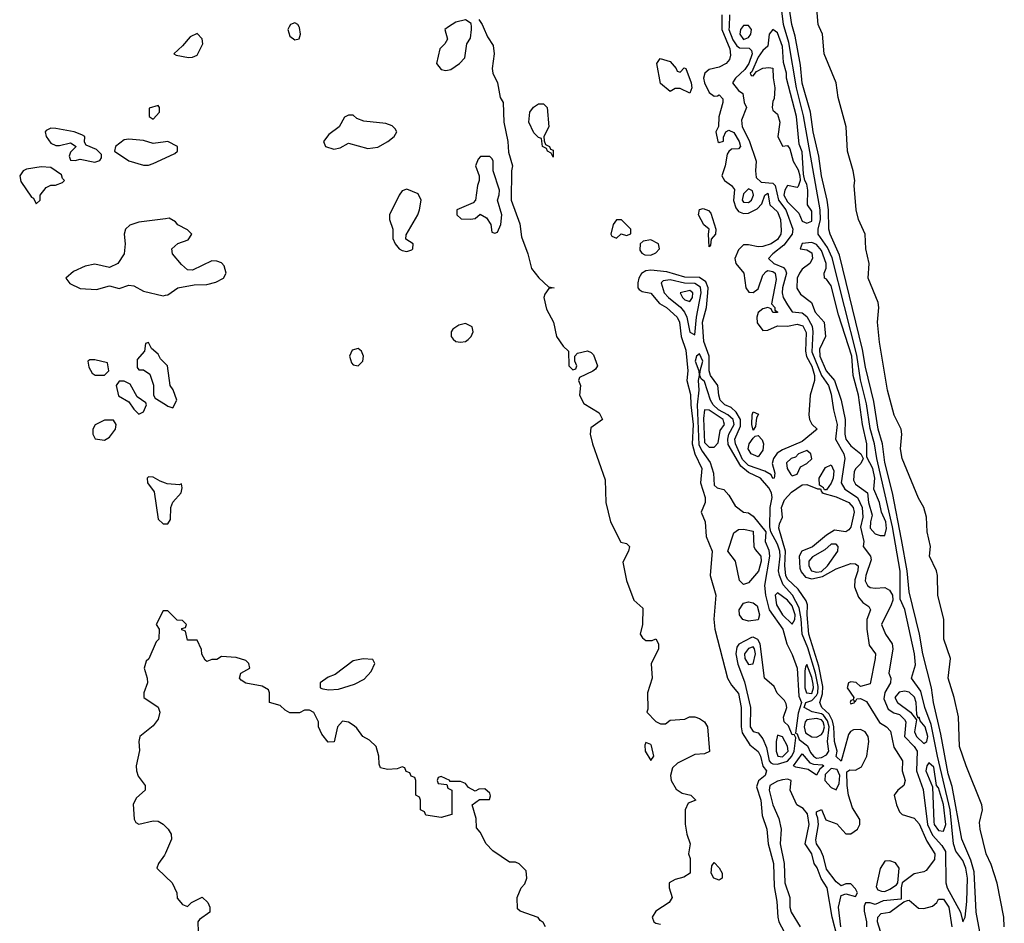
# Model space of a CAD drawing. Header units: inches. Extents: x 2792272 to 2951639, y 860504 to 1033803.
# Tile 205 of 209: x 2919402 to 2923440, y 1016325 to 1020030. Entities that reach past the tile are written whole.
import ezdxf

# ---------------------------------------------------------------- set-up
doc = ezdxf.new("R2010")
doc.units = ezdxf.units.IN
doc.header["$MEASUREMENT"] = 0
for name, color, linetype in [('C9011', 7, 'Continuous'), ('C9021', 7, 'Continuous'), ('C9022', 7, 'Continuous')]:
    doc.layers.add(name, color=color, linetype=linetype)

msp = doc.modelspace()

# ---------------------------------------------------------------- linework, layer by layer
at = {"layer": 'C9011', "color": 4, "elevation": 4}
for points in [[(2919970, 1019678), (2919932.7, 1019667.3), (2919932.7, 1019632.7), (2919950, 1019622), (2919975.3, 1019650), (2919975.3, 1019670)], [(2919530, 1019585.2), (2919510, 1019575.3), (2919506.8, 1019570), (2919510.8, 1019550), (2919530, 1019522.8), (2919550, 1019514), (2919565.6, 1019514.4), (2919610, 1019524.7), (2919634, 1019510), (2919610, 1019486), (2919604.7, 1019470), (2919610, 1019454), (2919630, 1019452), (2919650, 1019458), (2919710, 1019444.7), (2919730, 1019452), (2919737.2, 1019462.8), (2919737.2, 1019477.2), (2919717.5, 1019497.5), (2919674.6, 1019514.6), (2919668, 1019528), (2919668.7, 1019550), (2919657.5, 1019557.5), (2919626, 1019570), (2919550, 1019583.7)], [(2919490, 1019426.6), (2919430, 1019416.2), (2919416, 1019410), (2919402, 1019390), (2919406.2, 1019366.2), (2919450, 1019302), (2919458, 1019298), (2919470, 1019274), (2919486, 1019290), (2919486, 1019310), (2919510, 1019342), (2919530, 1019351.3), (2919548.4, 1019351.6), (2919578, 1019362), (2919586, 1019370), (2919578, 1019378), (2919573.2, 1019393.2), (2919530, 1019424)], [(2919710, 1018635.3), (2919690, 1018635.3), (2919682, 1018630), (2919685.4, 1018605.4), (2919699.6, 1018579.6), (2919711.6, 1018571.6), (2919750, 1018572), (2919768, 1018590), (2919762, 1018622)], [(2919830, 1018548), (2919810, 1018548), (2919798, 1018530), (2919807.5, 1018487.5), (2919850, 1018462), (2919870, 1018432), (2919890, 1018412), (2919910, 1018422), (2919922, 1018450), (2919919, 1018459), (2919883.1, 1018483.1), (2919855.3, 1018535.3)], [(2919750, 1018388), (2919711.6, 1018368.4), (2919702, 1018350), (2919702, 1018330), (2919711.6, 1018311.6), (2919750, 1018306), (2919770, 1018318), (2919795.3, 1018350), (2919798, 1018370), (2919787.3, 1018387.3)]]:
    msp.add_lwpolyline(points, close=True, dxfattribs=at)
for points in [[(2920000, 1019528.4), (2919950, 1019522.4), (2919910, 1019533.6), (2919850, 1019539.3), (2919830, 1019537.2), (2919794.8, 1019510), (2919791.3, 1019490), (2919850, 1019451), (2919910, 1019433), (2919930, 1019432.7), (2919950, 1019440.5), (2920000, 1019463.5)], [(2920000, 1019213.4), (2919890, 1019199.3), (2919853.4, 1019186.6), (2919836, 1019170), (2919830.8, 1019150), (2919834.8, 1019110), (2919831, 1019070), (2919804.7, 1019030), (2919770, 1019013.2), (2919710, 1019027), (2919670, 1019019.5), (2919622.4, 1018997.6), (2919591.3, 1018970), (2919607.5, 1018947.5), (2919650, 1018926.8), (2919717.2, 1018922.8), (2919770, 1018938), (2919810, 1018927.7), (2919850, 1018941.6), (2919870, 1018938.4), (2919910, 1018917), (2919990, 1018897.6), (2920000, 1018899.6)], [(2920000, 1018618.5), (2919979, 1018639), (2919970, 1018658), (2919942, 1018682), (2919930, 1018706), (2919918, 1018702), (2919914, 1018670), (2919883.6, 1018636.4), (2919883.6, 1018603.6), (2919890, 1018594), (2919910, 1018594), (2919936, 1018576), (2919950.9, 1018530.9), (2919951.3, 1018490), (2919958, 1018478), (2920000, 1018451.1)], [(2920000, 1018129.5), (2919977.5, 1018137.5), (2919950, 1018154), (2919930, 1018155.3), (2919924.7, 1018150), (2919926, 1018130), (2919953.2, 1018093.2), (2919970, 1017982), (2919990, 1017962), (2920000, 1017962)], [(2920000, 1017606), (2919990, 1017606), (2919962, 1017550), (2919974, 1017530), (2919972, 1017490), (2919962, 1017478), (2919931, 1017409), (2919921, 1017399), (2919912, 1017370), (2919924.7, 1017330), (2919926, 1017310), (2919911, 1017270), (2919911.3, 1017250), (2919970, 1017211), (2919977.3, 1017190), (2919970, 1017162), (2919950, 1017134), (2919894.8, 1017090), (2919890.8, 1017070), (2919893.4, 1017033.4), (2919879.3, 1016970), (2919880.5, 1016950), (2919888.2, 1016928.2), (2919916, 1016890), (2919916, 1016870), (2919881.4, 1016838.6), (2919867.5, 1016812.5), (2919871, 1016751), (2919878, 1016738), (2919890, 1016731.3), (2919950, 1016744), (2919970, 1016742.8), (2919990, 1016731.3), (2920000, 1016721.1)], [(2920000, 1016612.3), (2919996.4, 1016603.6), (2919971, 1016570), (2919964.7, 1016550), (2920000, 1016516.2)]]:
    msp.add_lwpolyline(points, dxfattribs=at)
at = {"layer": 'C9021', "color": 4}
for points, elevation in [([(2920506.5, 1020000), (2920501, 1019990), (2920510, 1019962), (2920530, 1019946.8), (2920548.4, 1019951.6), (2920554, 1019970), (2920550, 1019998), (2920548.7, 1020000)], 4), ([(2921160.3, 1020000), (2921144.7, 1019990), (2921156, 1019950), (2921144.7, 1019930), (2921124.7, 1019910), (2921111.3, 1019850), (2921130, 1019824.7), (2921150, 1019821), (2921170, 1019824.7), (2921206, 1019850), (2921227.3, 1019872.7), (2921235.3, 1019930), (2921250, 1019954), (2921255.3, 1019990), (2921254.8, 1020000)], 4), ([(2921303, 1020000), (2921319.8, 1019959.8), (2921344, 1019924), (2921347.3, 1019890), (2921338.8, 1019830), (2921342.8, 1019810), (2921361, 1019770), (2921372, 1019710), (2921384.7, 1019690), (2921387.3, 1019610), (2921404, 1019530), (2921406.4, 1019486.4), (2921422.8, 1019430), (2921418.8, 1019410), (2921418, 1019290), (2921452.8, 1019192.8), (2921459.8, 1019139.8), (2921486, 1019070), (2921500.7, 1019010), (2921530.6, 1018970.6), (2921570, 1018934), (2921594, 1018930), (2921572, 1018928), (2921555.3, 1018904.7), (2921550.8, 1018890), (2921562, 1018842), (2921591.3, 1018790), (2921602.8, 1018730), (2921630, 1018691.3), (2921652, 1018670), (2921654, 1018610), (2921670, 1018594), (2921682, 1018598), (2921686, 1018610), (2921678, 1018630), (2921678, 1018650), (2921690, 1018662), (2921730, 1018671.3), (2921745.4, 1018665.4), (2921755.3, 1018655.3), (2921772, 1018610), (2921763.6, 1018596.4), (2921751.6, 1018588.4), (2921698, 1018562), (2921694, 1018550), (2921702, 1018530), (2921698, 1018490), (2921715.3, 1018455.3), (2921778, 1018418), (2921792, 1018390), (2921744.5, 1018355.5), (2921740.7, 1018330), (2921750.6, 1018290), (2921802.5, 1018142.5), (2921804.9, 1018050), (2921824.9, 1017970), (2921867.5, 1017887.5), (2921890, 1017882), (2921902, 1017870), (2921898, 1017850), (2921875.3, 1017804.7), (2921890.7, 1017730), (2921921, 1017650), (2921956.9, 1017616.9), (2921956, 1017550), (2921946, 1017510), (2921955.3, 1017495.3), (2921970, 1017484.7), (2921995.3, 1017484.7), (2922011, 1017491), (2922022, 1017470), (2922022, 1017450), (2921991.6, 1017388.4), (2921996, 1017330), (2921976, 1017270), (2921978, 1017202), (2921974, 1017190), (2922010, 1017152), (2922030, 1017142), (2922050, 1017142), (2922070, 1017158), (2922130, 1017162), (2922148.9, 1017171.1), (2922170, 1017171.3), (2922190, 1017164.7), (2922210, 1017150.8), (2922222.8, 1017130), (2922230.7, 1017029.3), (2922210, 1017019), (2922170, 1017016), (2922099.3, 1016980.7), (2922078.5, 1016961.5), (2922070.4, 1016930), (2922073.4, 1016910), (2922094.6, 1016874.6), (2922118, 1016858), (2922154, 1016850), (2922174, 1016830), (2922142.8, 1016817.2), (2922130.9, 1016789.1), (2922131.1, 1016731.1), (2922138, 1016690), (2922152, 1016650), (2922144.7, 1016610), (2922151.3, 1016590), (2922152, 1016530), (2922126, 1016514), (2922090, 1016504), (2922064.7, 1016490), (2922064.7, 1016470), (2922078, 1016430), (2922064.7, 1016410), (2922010, 1016374), (2921996, 1016350), (2922002, 1016330), (2922010, 1016324.7), (2922030, 1016320.7)], 4), ([(2922280.8, 1020000), (2922280.6, 1019990), (2922313.8, 1019910), (2922316.5, 1019883.5), (2922313.3, 1019866.7), (2922299.3, 1019850), (2922270, 1019834.7), (2922230, 1019824.7), (2922211.8, 1019810), (2922205.8, 1019790), (2922210.2, 1019770), (2922230, 1019730.4), (2922250, 1019716.3), (2922263.1, 1019716.9), (2922270, 1019722), (2922284.7, 1019704.7), (2922286, 1019690), (2922268.9, 1019631.1), (2922267.7, 1019592.3), (2922256, 1019570), (2922264.7, 1019530), (2922270, 1019526), (2922288, 1019532), (2922288, 1019548), (2922298, 1019570), (2922310, 1019576), (2922330, 1019566.8), (2922352.9, 1019530), (2922358.4, 1019510), (2922350, 1019500.7), (2922320.9, 1019499.1), (2922310, 1019489.3), (2922302.5, 1019477.5), (2922294.7, 1019430), (2922280.9, 1019390), (2922291.8, 1019370), (2922321.3, 1019350), (2922333.4, 1019333.4), (2922328.6, 1019288.6), (2922338, 1019258), (2922350, 1019243.1), (2922370, 1019234.7), (2922390, 1019236.1), (2922426, 1019254), (2922444.9, 1019275.1), (2922457.2, 1019310), (2922470, 1019318), (2922478.4, 1019270), (2922510, 1019242), (2922522, 1019210), (2922525.1, 1019165.1), (2922522.8, 1019150), (2922510, 1019128.4), (2922483.8, 1019110), (2922450, 1019099.4), (2922430, 1019097.7), (2922390, 1019107.1), (2922370, 1019107.1), (2922350, 1019086), (2922335, 1019050), (2922338.3, 1019030), (2922371.8, 1018990), (2922379.5, 1018930), (2922392.1, 1018912.1), (2922410, 1018910.3), (2922430, 1018926), (2922450, 1018982), (2922462.9, 1018997.1), (2922470, 1019000.7), (2922490, 1018996.9), (2922499.6, 1018990), (2922504.5, 1018964.5), (2922484.7, 1018864.7), (2922498, 1018850), (2922498, 1018838), (2922510, 1018832), (2922510, 1018828.7), (2922490, 1018829.2), (2922484, 1018844), (2922470, 1018849.2), (2922450, 1018843.7), (2922430, 1018829), (2922424.6, 1018810), (2922426.6, 1018786.6), (2922450, 1018755.8), (2922470, 1018756), (2922510, 1018774), (2922550, 1018773.1), (2922590, 1018781.2), (2922613.8, 1018773.8), (2922627.2, 1018747.2), (2922624.8, 1018670), (2922628.7, 1018648.7), (2922650, 1018608.5), (2922661.8, 1018570), (2922661.2, 1018550), (2922644, 1018490), (2922638.4, 1018410), (2922640.4, 1018390), (2922650, 1018370.8), (2922672, 1018350), (2922610, 1018299.8), (2922530, 1018266.4), (2922507.7, 1018252.3), (2922492.6, 1018230), (2922487.6, 1018210), (2922499.1, 1018170), (2922496, 1018150), (2922490, 1018148), (2922482.9, 1018162.9), (2922457.8, 1018177.8), (2922390, 1018202), (2922365.7, 1018225.7), (2922336.8, 1018290), (2922334.5, 1018310), (2922357.6, 1018362.4), (2922357.3, 1018390), (2922339.7, 1018419.7), (2922319.2, 1018439.2), (2922293.2, 1018450), (2922275.1, 1018470), (2922268.6, 1018490), (2922265.4, 1018530), (2922234.2, 1018570), (2922229.1, 1018590), (2922229.9, 1018649.9), (2922207, 1018710), (2922201.7, 1018790), (2922218, 1018850), (2922223.7, 1018910), (2922224.7, 1018930), (2922215.1, 1018955.1), (2922190, 1018972.5), (2922130, 1018974), (2922055.9, 1018995.9), (2921990, 1019002.2), (2921970, 1018999.6), (2921951.8, 1018988.2), (2921940.5, 1018970), (2921936.3, 1018950), (2921937.3, 1018930), (2921942.8, 1018922.8), (2921954.6, 1018914.6), (2921990, 1018908.2), (2922026.3, 1018866.3), (2922054.9, 1018850), (2922098.7, 1018810), (2922107, 1018790), (2922114.4, 1018730), (2922133.9, 1018673.9), (2922141.8, 1018590), (2922138, 1018550), (2922152.8, 1018492.8), (2922153.6, 1018450), (2922164.3, 1018370), (2922159.8, 1018290), (2922170.1, 1018250.1), (2922199.5, 1018190), (2922194.4, 1018130), (2922212.4, 1018070), (2922212.4, 1018050), (2922196.3, 1018010), (2922213, 1017970), (2922217.4, 1017910), (2922241.6, 1017850), (2922233.1, 1017750), (2922256, 1017670), (2922248.2, 1017571.8), (2922252.4, 1017530), (2922304.9, 1017330), (2922321.1, 1017301.1), (2922350, 1017266.8), (2922360.3, 1017210), (2922360.7, 1017130), (2922365.3, 1017105.3), (2922395.8, 1017055.8), (2922430, 1017028.4), (2922439.7, 1017010), (2922449.2, 1016969.2), (2922463.8, 1016950), (2922458.8, 1016930), (2922432, 1016908), (2922423.4, 1016883.4), (2922441.1, 1016830), (2922447, 1016767), (2922465.5, 1016710), (2922471.6, 1016650), (2922493.6, 1016570), (2922495.9, 1016475.9), (2922506.4, 1016413.6), (2922510.3, 1016350.3), (2922515.5, 1016330), (2922537.1, 1016290)], 8), ([(2922310.7, 1020000), (2922310.2, 1019990), (2922326.5, 1019946.5), (2922342.1, 1019922.1), (2922353.8, 1019913.8), (2922393, 1019913), (2922402.6, 1019902.6), (2922405.2, 1019890), (2922391.3, 1019850), (2922375.3, 1019824.7), (2922337.1, 1019790), (2922325.3, 1019770), (2922350, 1019738.8), (2922366.8, 1019726.8), (2922373, 1019690), (2922382.8, 1019670), (2922362, 1019618), (2922365.2, 1019590), (2922393.7, 1019533.7), (2922421.8, 1019450), (2922418.9, 1019410), (2922422.5, 1019382.5), (2922442.8, 1019362.8), (2922490, 1019358.6), (2922500.3, 1019350), (2922513, 1019290), (2922543.7, 1019250), (2922572.9, 1019170), (2922570.3, 1019150), (2922535.5, 1019104.5), (2922490.3, 1019070), (2922472.7, 1019050), (2922494.9, 1019030), (2922533.5, 1019013.5), (2922543, 1019003), (2922546, 1018990), (2922529.4, 1018930), (2922528.5, 1018910), (2922533.4, 1018890), (2922550, 1018860.3), (2922570, 1018832.2), (2922610, 1018827.4), (2922630, 1018812), (2922652.3, 1018772.3), (2922655, 1018750), (2922650, 1018668), (2922690, 1018570.3), (2922718.6, 1018530), (2922730, 1018494), (2922739, 1018430), (2922753.7, 1018370), (2922747.8, 1018310), (2922781.8, 1018250), (2922786, 1018230), (2922770.3, 1018130), (2922785.1, 1018105.1), (2922838, 1018070), (2922856.3, 1018030), (2922858.9, 1017990), (2922849.3, 1017949.3), (2922863.1, 1017890), (2922861.3, 1017870), (2922890.4, 1017830), (2922894.3, 1017814.3), (2922872, 1017750), (2922869.3, 1017729.3), (2922878.7, 1017710), (2922890, 1017702), (2922910, 1017698.6), (2922950, 1017701.5), (2922968.4, 1017690), (2922981.3, 1017670), (2922982.6, 1017650), (2922976, 1017630), (2922935.5, 1017550), (2922951.8, 1017510), (2922980.3, 1017470), (2922981.8, 1017450), (2922966.4, 1017350), (2922974, 1017330), (2922973, 1017310), (2922949.4, 1017270.6), (2922945.3, 1017245.3), (2922963.2, 1017203.2), (2922987.1, 1017187.1), (2923010, 1017180.2), (2923030, 1017160.3), (2923035.6, 1017150), (2923030.3, 1017090), (2923070.2, 1017050), (2923082.4, 1017030), (2923079.2, 1016950), (2923107.5, 1016872.5), (2923124.6, 1016730), (2923145.4, 1016685.4), (2923183.8, 1016643.8), (2923198.4, 1016618.4), (2923200.2, 1016490), (2923205.8, 1016470), (2923259.3, 1016370), (2923270, 1016331), (2923279.5, 1016350), (2923286.6, 1016413.4), (2923288.2, 1016510), (2923282.4, 1016550), (2923270, 1016582), (2923240.8, 1016620.8), (2923230.8, 1016650), (2923217.9, 1016790), (2923165, 1017010), (2923140.1, 1017140.1), (2923113.3, 1017210), (2923096.9, 1017276.9), (2923059.3, 1017330), (2923075.9, 1017384.1), (2923070.8, 1017429.2), (2923031.2, 1017611.2), (2923013.2, 1017653.2), (2923012.1, 1017767.9), (2922981.5, 1017950), (2922916.5, 1018230), (2922907.6, 1018290), (2922890, 1018352.7), (2922875, 1018455), (2922850, 1018552.7), (2922834.5, 1018654.5), (2922733.5, 1019053.5), (2922715.1, 1019095.1), (2922676, 1019150), (2922676.1, 1019170), (2922686.4, 1019210), (2922684.3, 1019250), (2922615.5, 1019635.5), (2922587.4, 1019750), (2922555.4, 1019935.4), (2922537.1, 1020000)], 12), ([(2922365.7, 1020000), (2922357.3, 1019990), (2922355.5, 1019970), (2922370, 1019947.9), (2922390, 1019956.3), (2922400.7, 1019970), (2922402.7, 1019990), (2922394.3, 1020000)], 16), ([(2923365.1, 1016150), (2923323.8, 1016370), (2923315.8, 1016535.8), (2923302.8, 1016582.8), (2923265.8, 1016670), (2923225.2, 1016885.2), (2923210, 1016937.2), (2923179.5, 1017099.5), (2923148.6, 1017230), (2923140.4, 1017290), (2923105, 1017430), (2923092.2, 1017510), (2923050, 1017684), (2923041.1, 1017770), (2923018.3, 1017898.3), (2922980.8, 1018090), (2922950, 1018214), (2922940.3, 1018290), (2922922.8, 1018350), (2922904.4, 1018464.4), (2922870, 1018605.2), (2922857.7, 1018677.7), (2922764.2, 1019064.2), (2922725.4, 1019150), (2922720.4, 1019170), (2922719.2, 1019250), (2922713.5, 1019290), (2922690, 1019389), (2922679.2, 1019470), (2922655.6, 1019570), (2922644.8, 1019650), (2922610, 1019769.2), (2922603.2, 1019843.2), (2922582.4, 1019962.4), (2922570.9, 1020000)], 8), ([(2923439.6, 1016310), (2923438, 1016350), (2923410, 1016488.7), (2923386.2, 1016566.2), (2923365.1, 1016610), (2923340.7, 1016710), (2923337.5, 1016737.5), (2923349.6, 1016790), (2923347.3, 1016810), (2923282.9, 1016970), (2923256.2, 1017050), (2923251.5, 1017171.5), (2923234, 1017250), (2923209.5, 1017330), (2923219.6, 1017410), (2923191.8, 1017490), (2923191.3, 1017570), (2923167.6, 1017670), (2923166, 1017750), (2923161.3, 1017770), (2923133.3, 1017830), (2923136.3, 1017870), (2923123, 1017930), (2923120.5, 1017990), (2923110, 1018029), (2923088.2, 1018068.2), (2923020.7, 1018230), (2923014, 1018270), (2923019.6, 1018330), (2923016.2, 1018350), (2922988, 1018408), (2922960.7, 1018510), (2922927.5, 1018707.5), (2922919.5, 1018790), (2922924.5, 1018850), (2922922, 1018870), (2922880.7, 1018970), (2922885.1, 1019030), (2922871.5, 1019090), (2922869.6, 1019150), (2922842, 1019210), (2922831.6, 1019250), (2922824.2, 1019350), (2922826.3, 1019370), (2922820.5, 1019410), (2922796.9, 1019490), (2922791.1, 1019590), (2922758, 1019710), (2922749.6, 1019770), (2922700.9, 1019890), (2922694, 1019970), (2922680.7, 1020000)], 4), ([(2920000, 1019463.5), (2920038.7, 1019481.3), (2920049.2, 1019490), (2920049.2, 1019510), (2920010, 1019529.6), (2920000, 1019528.4)], 4), ([(2920000, 1018899.6), (2920010, 1018901.6), (2920050, 1018930.7), (2920118, 1018942), (2920170, 1018944.4), (2920206.2, 1018953.8), (2920237.2, 1018970), (2920249.3, 1018990), (2920240.7, 1019020.7), (2920230, 1019033.2), (2920210, 1019039.3), (2920190, 1019040.9), (2920110, 1019002.7), (2920090, 1019004), (2920065.4, 1019025.4), (2920028.7, 1019070), (2920026, 1019090), (2920050, 1019112), (2920092.5, 1019127.5), (2920108, 1019150), (2920090, 1019168), (2920050, 1019188), (2920040.4, 1019200.4), (2920015.3, 1019215.3), (2920000, 1019213.4)], 4), ([(2920000, 1018451.1), (2920010, 1018444.7), (2920030, 1018438), (2920046, 1018470), (2920031.6, 1018511.6), (2920019.3, 1018530), (2920008.7, 1018610), (2920000, 1018618.5)], 4), ([(2920000, 1017962), (2920010, 1017962), (2920020.4, 1017979.6), (2920021.2, 1018030), (2920030, 1018051.3), (2920064, 1018090), (2920068.7, 1018110), (2920066, 1018126), (2920058, 1018122), (2920007, 1018127), (2920000, 1018129.5)], 4), ([(2922769.8, 1016310.2), (2922759.2, 1016390), (2922770, 1016438), (2922790, 1016444.7), (2922830, 1016434), (2922838, 1016450), (2922830, 1016466), (2922810, 1016486), (2922790, 1016486), (2922770, 1016478), (2922750, 1016494), (2922710, 1016546), (2922697.5, 1016597.5), (2922685.9, 1016625.9), (2922669.7, 1016650), (2922666.5, 1016666.5), (2922677, 1016730), (2922675.1, 1016755.1), (2922668.8, 1016771.2), (2922670, 1016782), (2922690, 1016790.6), (2922708.1, 1016748.1), (2922752.4, 1016732.4), (2922790, 1016691), (2922810, 1016690.7), (2922837.2, 1016710), (2922847, 1016730), (2922847, 1016750), (2922817.6, 1016797.6), (2922800.7, 1016850), (2922794.8, 1016890), (2922794.5, 1016945.5), (2922806, 1016954), (2922830, 1016952.9), (2922853.8, 1016966.2), (2922876.1, 1017010), (2922884.4, 1017070), (2922882, 1017090), (2922869.1, 1017109.1), (2922850, 1017119.3), (2922821.8, 1017118.2), (2922809.3, 1017110.7), (2922801.2, 1017098.8), (2922770.3, 1016989.7), (2922750, 1017008.7), (2922753.6, 1017030), (2922743.4, 1017070), (2922740.4, 1017130), (2922734.5, 1017154.5), (2922721.9, 1017181.9), (2922691.1, 1017210), (2922683.1, 1017230), (2922694, 1017266), (2922695, 1017295), (2922678.8, 1017378.8), (2922637.5, 1017510), (2922631.3, 1017588.7), (2922633.2, 1017630), (2922627.1, 1017647.1), (2922594.7, 1017694.7), (2922550, 1017735.4), (2922543.8, 1017750), (2922539, 1017790), (2922542.8, 1017850), (2922515.2, 1017944.8), (2922517.4, 1017962.6), (2922529.5, 1017990), (2922526, 1018030), (2922538.9, 1018061.1), (2922567.3, 1018092.7), (2922610, 1018122), (2922630, 1018123.8), (2922673.6, 1018106.4), (2922686.4, 1018106.4), (2922690, 1018094), (2922694, 1018094), (2922692, 1018090), (2922750, 1018073.1), (2922802, 1018050), (2922820.3, 1018030), (2922823.6, 1018010), (2922810, 1017949), (2922802, 1017938), (2922790, 1017929.7), (2922743.7, 1017936.3), (2922710, 1017915.6), (2922652.4, 1017867.6), (2922609.2, 1017850.8), (2922598.5, 1017830), (2922601.3, 1017781.3), (2922605.9, 1017765.9), (2922623.8, 1017743.8), (2922650, 1017736.5), (2922693.6, 1017746.4), (2922750, 1017778.5), (2922810, 1017799.3), (2922830, 1017798), (2922840.7, 1017790), (2922839.5, 1017770), (2922827, 1017733), (2922824.8, 1017704.8), (2922841.6, 1017661.6), (2922859.3, 1017639.3), (2922884, 1017624), (2922890.5, 1017610.5), (2922875.6, 1017570), (2922875.3, 1017530), (2922885.5, 1017465.5), (2922911, 1017430), (2922910.7, 1017410.7), (2922890, 1017306), (2922850, 1017295.3), (2922831.8, 1017311.8), (2922810, 1017314), (2922801, 1017310), (2922794.8, 1017290), (2922822, 1017250), (2922819.6, 1017240.4), (2922810, 1017238), (2922807.3, 1017230), (2922810, 1017224.7), (2922826, 1017230), (2922822, 1017238), (2922830, 1017234), (2922835.3, 1017244.7), (2922850, 1017246.8), (2922874.4, 1017234.4), (2922928.2, 1017148.2), (2922956.3, 1017130), (2922972.8, 1017112.8), (2922986.8, 1017046.8), (2923021.6, 1016990), (2923021.3, 1016950), (2923032.4, 1016910), (2923027.3, 1016890), (2923002.8, 1016870), (2922987.3, 1016850), (2922997.3, 1016810), (2923010, 1016781), (2923021, 1016770), (2923070, 1016755.5), (2923090, 1016733), (2923121.3, 1016661.3), (2923154.6, 1016610), (2923153.6, 1016586.4), (2923118.9, 1016541.1), (2923110, 1016535.1), (2923070, 1016527.3), (2923021, 1016490), (2923016.3, 1016470), (2923016.9, 1016423.1), (2922943, 1016417), (2922910, 1016402), (2922890, 1016409), (2922870, 1016408), (2922864.9, 1016395.1), (2922865.2, 1016374.8), (2922874.4, 1016330), (2922874, 1016310)], 8), ([(2921558, 1016310), (2921548.4, 1016328.4), (2921536.4, 1016336.4), (2921528.7, 1016348.7), (2921454.6, 1016374.6), (2921444, 1016384), (2921442, 1016430), (2921458, 1016470), (2921474, 1016486), (2921482, 1016510), (2921479, 1016539), (2921450, 1016568), (2921434.6, 1016574.6), (2921410, 1016575.3), (2921342, 1016622), (2921315.3, 1016650), (2921290, 1016698), (2921275.3, 1016715.3), (2921273.6, 1016753.6), (2921258, 1016810), (2921288, 1016832), (2921328, 1016832), (2921333.2, 1016846.8), (2921330, 1016858), (2921310, 1016875.3), (2921285.4, 1016874.6), (2921270, 1016866), (2921242, 1016882), (2921230, 1016898), (2921210, 1016906), (2921166, 1016906), (2921166, 1016910), (2921130, 1016926), (2921118, 1016922), (2921114, 1016910), (2921118, 1016898), (2921154, 1016894), (2921158, 1016878), (2921174, 1016870), (2921174, 1016770), (2921130, 1016758), (2921067.3, 1016767.3), (2921062, 1016782), (2921046, 1016790), (2921046, 1016830), (2921042, 1016842), (2921026, 1016850), (2921026, 1016910), (2921022, 1016922), (2921007.3, 1016927.3), (2921002, 1016942), (2920987.3, 1016947.3), (2920982, 1016962), (2920970, 1016966), (2920950, 1016958), (2920910, 1016955.3), (2920882, 1016962), (2920876.4, 1016976.4), (2920875.3, 1017010), (2920864, 1017050), (2920836, 1017076), (2920809, 1017090), (2920784.7, 1017124.7), (2920773.6, 1017133.6), (2920750, 1017148.7), (2920726, 1017154), (2920704.7, 1017130), (2920691, 1017069), (2920667.3, 1017067.3), (2920640.4, 1017100.4), (2920628, 1017130), (2920628, 1017150), (2920608.4, 1017188.4), (2920590, 1017198), (2920570, 1017198), (2920550, 1017188), (2920510, 1017188), (2920490, 1017198), (2920470, 1017218), (2920426, 1017230), (2920426, 1017270), (2920422, 1017282), (2920396.4, 1017296.4), (2920330, 1017309), (2920310, 1017322), (2920304, 1017330), (2920309.2, 1017350.8), (2920346, 1017370), (2920342, 1017390), (2920330, 1017402), (2920290, 1017414), (2920230, 1017418), (2920210, 1017406), (2920190, 1017406), (2920170, 1017398), (2920163.1, 1017403.1), (2920148.4, 1017428.4), (2920147.3, 1017447.3), (2920130, 1017486), (2920090, 1017486), (2920082, 1017522), (2920067.3, 1017527.3), (2920067.3, 1017532.7), (2920082, 1017538), (2920086, 1017550), (2920070, 1017566), (2920047.3, 1017567.3), (2920010, 1017606), (2920000, 1017606)], 4), ([(2922754.2, 1016270), (2922733.7, 1016350), (2922713.5, 1016470), (2922688.3, 1016508.3), (2922671.7, 1016551.7), (2922659.7, 1016570), (2922649.8, 1016610), (2922622.7, 1016650), (2922639.1, 1016730), (2922632.9, 1016773), (2922615, 1016795), (2922588.3, 1016810), (2922562, 1016870), (2922566, 1016910), (2922550, 1016915.3), (2922530, 1016913.3), (2922510, 1016907.7), (2922478.7, 1016890), (2922476, 1016870), (2922490.3, 1016810), (2922514.6, 1016754.6), (2922524, 1016710), (2922520.3, 1016650), (2922536.9, 1016570), (2922539.6, 1016490), (2922559.5, 1016430), (2922559.6, 1016390), (2922564.9, 1016370), (2922603.1, 1016310)], 12), ([(2920000, 1016721.1), (2920010.5, 1016710.5), (2920022.8, 1016690), (2920024, 1016670), (2920000, 1016612.3)], 4), ([(2920000, 1016516.2), (2920027.3, 1016490), (2920046, 1016450), (2920047.1, 1016427.1), (2920070, 1016402), (2920090, 1016394), (2920106, 1016410), (2920150, 1016432), (2920174, 1016410), (2920182, 1016390), (2920182, 1016370), (2920139.6, 1016340.4), (2920132, 1016330), (2920134, 1016290)], 4), ([(2922950, 1016234), (2922919.5, 1016330), (2922921.2, 1016350), (2922935.1, 1016364.9), (2922970, 1016370.5), (2923027.3, 1016412.7), (2923042, 1016418), (2923050, 1016418.8), (2923087.2, 1016387.2), (2923110, 1016385.3), (2923144.6, 1016395.4), (2923162.6, 1016410), (2923170, 1016423), (2923190, 1016423.8), (2923212.7, 1016390), (2923224.6, 1016310)], 8)]:
    msp.add_lwpolyline(points, dxfattribs=dict(at, elevation=elevation))
for points, elevation in [([(2922490, 1019989.4), (2922474.9, 1019970), (2922470, 1019921.2), (2922450, 1019903.6), (2922430, 1019876.3), (2922404.7, 1019815.3), (2922398, 1019810), (2922400.9, 1019800.9), (2922410, 1019799.3), (2922423.3, 1019816.7), (2922450, 1019830.4), (2922474, 1019834), (2922490.7, 1019830.7), (2922491.3, 1019791.3), (2922498.8, 1019750), (2922495.5, 1019704.5), (2922490, 1019695.3), (2922487.2, 1019670), (2922490, 1019658), (2922510, 1019642), (2922518.8, 1019610), (2922510.8, 1019550), (2922530, 1019511.3), (2922550, 1019514), (2922559.8, 1019499.8), (2922574, 1019450), (2922594.4, 1019414.4), (2922600.7, 1019390), (2922602, 1019370), (2922594.9, 1019345.1), (2922590, 1019341.2), (2922550, 1019349.5), (2922539.6, 1019330), (2922535.8, 1019310), (2922550, 1019283.2), (2922596.8, 1019236.8), (2922610, 1019204), (2922630, 1019195.5), (2922650, 1019203.8), (2922650, 1019244), (2922632.3, 1019270), (2922633.5, 1019330), (2922630, 1019355.3), (2922621.2, 1019370), (2922615.9, 1019395.9), (2922610, 1019488), (2922598.7, 1019518.7), (2922587, 1019633), (2922546, 1019790), (2922547, 1019810), (2922534.6, 1019854.6), (2922530, 1019919), (2922510, 1019976.2)], 16), ([(2920130, 1019973.2), (2920101.2, 1019958.8), (2920070, 1019922), (2920034, 1019890), (2920043.6, 1019883.6), (2920094.4, 1019874.4), (2920110, 1019875.5), (2920130, 1019884.4), (2920153.3, 1019930), (2920150.9, 1019950.9)], 4), ([(2922110, 1019814), (2922127.3, 1019832.7), (2922134, 1019830), (2922156, 1019770), (2922158, 1019750), (2922150, 1019728.7), (2922110, 1019748), (2922090, 1019748), (2922070, 1019735.3), (2922030, 1019768), (2922015.3, 1019850), (2922028.7, 1019870), (2922070, 1019858), (2922094, 1019830), (2922098, 1019818)], 4), ([(2921590, 1019466), (2921582, 1019482), (2921566, 1019490), (2921562, 1019502), (2921546, 1019510), (2921542, 1019542), (2921530, 1019546), (2921510, 1019566), (2921489.2, 1019610), (2921494, 1019650), (2921509.3, 1019670.7), (2921530, 1019684.7), (2921550, 1019684.7), (2921564.7, 1019670), (2921572, 1019590), (2921552, 1019550), (2921552.7, 1019532.7), (2921558, 1019518), (2921574, 1019510), (2921578, 1019498), (2921590, 1019494)], 4), ([(2920770, 1019638), (2920750, 1019638), (2920734, 1019630), (2920712, 1019590), (2920670, 1019559.3), (2920647.7, 1019530), (2920656, 1019510), (2920690, 1019498.4), (2920715.6, 1019504.4), (2920750, 1019522.8), (2920830, 1019501.7), (2920870, 1019506.3), (2920912.3, 1019530), (2920937.2, 1019550), (2920949, 1019570), (2920942, 1019582), (2920930, 1019594), (2920904.1, 1019604.1), (2920812.9, 1019612.9), (2920784, 1019624)], 4), ([(2921330, 1019468.7), (2921291.6, 1019468.4), (2921282, 1019458), (2921271.3, 1019430), (2921286, 1019390), (2921286.8, 1019370), (2921278.8, 1019350), (2921271, 1019289), (2921261, 1019279), (2921194, 1019250), (2921194, 1019230), (2921212.7, 1019212.7), (2921250, 1019212), (2921270, 1019214), (2921290, 1019232), (2921316.9, 1019216.9), (2921334, 1019190), (2921338, 1019158), (2921350, 1019154), (2921362, 1019158), (2921375.3, 1019190), (2921379, 1019230), (2921362, 1019290), (2921368.7, 1019311.3), (2921368.9, 1019331.1), (2921344, 1019410), (2921344, 1019450), (2921339.3, 1019459.3)], 4), ([(2920990, 1019334), (2920970, 1019328), (2920958, 1019310), (2920918, 1019230), (2920918, 1019210), (2920932, 1019170), (2920932.7, 1019132.7), (2920942, 1019110), (2920958, 1019090), (2920970, 1019082.8), (2920990, 1019078.8), (2921010, 1019086), (2921014, 1019090), (2921015.3, 1019110), (2920986, 1019130), (2920987.3, 1019147.3), (2921034, 1019230), (2921042, 1019250), (2921048.7, 1019290), (2921035.5, 1019315.5)], 4), ([(2922390, 1019336.2), (2922370, 1019316.2), (2922364.4, 1019290), (2922370, 1019282), (2922390, 1019279.6), (2922403, 1019290), (2922411.7, 1019310), (2922407.3, 1019327.3)], 12), ([(2922230, 1019098), (2922226, 1019150), (2922229, 1019170), (2922207.9, 1019187.9), (2922185.6, 1019230), (2922190, 1019251.3), (2922204.7, 1019255.3), (2922227.1, 1019247.1), (2922236.8, 1019236.8), (2922256, 1019170), (2922254.8, 1019150), (2922238, 1019130), (2922235.3, 1019104.7)], 4), ([(2921870, 1019208.7), (2921850, 1019208.7), (2921836, 1019190), (2921826, 1019150), (2921830, 1019142), (2921850, 1019134), (2921868.4, 1019151.6), (2921890, 1019144.7), (2921908, 1019152), (2921908.7, 1019170)], 8), ([(2921990, 1019127.6), (2921958, 1019122), (2921946, 1019110), (2921944.4, 1019084.4), (2921952.8, 1019072.8), (2921966, 1019066), (2921990, 1019064.4), (2922010, 1019073), (2922025.1, 1019090), (2922022, 1019110)], 8), ([(2922650, 1019116.4), (2922610, 1019111.3), (2922602, 1019090), (2922630, 1019085.5), (2922650, 1019073.4), (2922652.7, 1019050), (2922642.8, 1019030), (2922610, 1019006), (2922599.3, 1018990), (2922590.4, 1018970), (2922588.7, 1018928.7), (2922604, 1018904), (2922648.7, 1018870), (2922663.6, 1018830), (2922700.4, 1018790), (2922706, 1018730), (2922682, 1018678), (2922683.2, 1018650), (2922709.2, 1018589.2), (2922743, 1018550), (2922770.2, 1018470), (2922786.7, 1018390), (2922785.2, 1018330), (2922789.2, 1018310), (2922810, 1018282.6), (2922851, 1018250), (2922860.7, 1018230), (2922850.6, 1018210), (2922830.4, 1018190), (2922823.5, 1018176.5), (2922821.4, 1018141.4), (2922830, 1018124.6), (2922878.8, 1018090), (2922882.6, 1018050), (2922898, 1017998), (2922890.3, 1017970), (2922890, 1017944), (2922910, 1017921.6), (2922930, 1017914), (2922950, 1017914), (2922956.6, 1017943.4), (2922953.7, 1017970), (2922936.5, 1018010), (2922928.2, 1018050), (2922904.1, 1018104.1), (2922908.4, 1018150), (2922900.3, 1018190), (2922875.9, 1018235.9), (2922875.3, 1018290), (2922857.7, 1018370), (2922842, 1018490), (2922819.9, 1018570), (2922814.5, 1018650), (2922759.4, 1018819.4), (2922730, 1018938), (2922710, 1018966), (2922702, 1018970), (2922701.2, 1018990), (2922709.6, 1019010.4), (2922709.6, 1019030.4), (2922690, 1019083.6), (2922670, 1019107.3)], 16), ([(2922070, 1018963.5), (2922041.3, 1018958.7), (2922032.2, 1018950), (2922045.2, 1018910), (2922062.3, 1018890), (2922111.2, 1018851.2), (2922128.4, 1018830), (2922138.2, 1018810), (2922150, 1018747.7), (2922170, 1018737.3), (2922177.7, 1018810), (2922196.5, 1018910), (2922193.3, 1018933.3), (2922170, 1018948.4), (2922128.7, 1018948.7)], 12), ([(2922150, 1018918.7), (2922110.7, 1018910), (2922119.5, 1018890), (2922130, 1018881.1), (2922150, 1018874.4), (2922161.1, 1018890), (2922163, 1018910)], 16), ([(2921230, 1018784), (2921202.8, 1018777.2), (2921178.8, 1018761.2), (2921171, 1018750), (2921171, 1018730), (2921179.8, 1018719.8), (2921190.7, 1018710.7), (2921210, 1018706.8), (2921230, 1018710.7), (2921241.2, 1018718.8), (2921253.2, 1018730), (2921261.2, 1018750), (2921258, 1018770)], 4), ([(2920790, 1018681.2), (2920765.5, 1018674.5), (2920754, 1018650), (2920762.4, 1018622.4), (2920770, 1018614.8), (2920790, 1018610.8), (2920809.2, 1018630), (2920812.3, 1018650), (2920804, 1018670)], 4), ([(2922190, 1018658.9), (2922177.1, 1018650), (2922171.8, 1018630), (2922186.7, 1018590), (2922188.4, 1018570), (2922183.7, 1018550), (2922187.1, 1018510), (2922180.1, 1018450), (2922186.5, 1018286.5), (2922200.1, 1018260.1), (2922234.1, 1018214.1), (2922247.1, 1018170), (2922250, 1018120.7), (2922262.8, 1018110), (2922290, 1018103), (2922310, 1018080.5), (2922335.6, 1018035.6), (2922370, 1018010.6), (2922390, 1018008), (2922410, 1017994), (2922461.1, 1017930), (2922459, 1017890), (2922473.9, 1017853.9), (2922477.1, 1017830), (2922456.5, 1017710), (2922460.2, 1017670), (2922475.9, 1017610), (2922531.4, 1017530), (2922547.8, 1017470), (2922570, 1017426.4), (2922590.8, 1017370), (2922596.4, 1017256.4), (2922608.4, 1017230), (2922594, 1017186), (2922583.6, 1017103.6), (2922590, 1017102), (2922597.7, 1017077.7), (2922631.9, 1017051.9), (2922644.7, 1017024.7), (2922657.2, 1017010), (2922670, 1017002.2), (2922690, 1017004.8), (2922710, 1017015), (2922720.5, 1017030), (2922714, 1017070), (2922721.2, 1017130), (2922714.9, 1017154.9), (2922697.7, 1017177.7), (2922690, 1017183.2), (2922651.4, 1017191.4), (2922619.3, 1017210), (2922626, 1017230), (2922650, 1017238.7), (2922670, 1017259.2), (2922674.9, 1017270), (2922675.8, 1017295.9), (2922665.7, 1017350), (2922634.6, 1017454.6), (2922610.5, 1017510), (2922607.2, 1017572.8), (2922598.2, 1017618.2), (2922570.4, 1017670.4), (2922532.5, 1017712.5), (2922517.3, 1017750), (2922513.9, 1017770), (2922520.8, 1017830), (2922519, 1017850), (2922510, 1017878.9), (2922481.6, 1017930), (2922478.2, 1017950), (2922479.7, 1018030), (2922487.2, 1018070), (2922484.7, 1018090), (2922473.5, 1018110), (2922439.2, 1018150), (2922390, 1018173.4), (2922358.5, 1018198.5), (2922307.9, 1018287.9), (2922305.4, 1018310), (2922310.5, 1018329.5), (2922331.9, 1018370), (2922327.3, 1018390), (2922306.2, 1018410), (2922267, 1018430), (2922246, 1018450), (2922235.4, 1018470), (2922210, 1018546.6), (2922196.6, 1018556.6), (2922191.3, 1018570), (2922192.4, 1018590), (2922203.9, 1018630)], 12), ([(2922210.4, 1018429.6), (2922206.1, 1018393.9), (2922210, 1018296.3), (2922230, 1018277.3), (2922250, 1018276.9), (2922265.8, 1018294.2), (2922274.3, 1018345.7), (2922292.2, 1018370), (2922290, 1018379), (2922286.3, 1018390), (2922230, 1018428.5)], 16), ([(2922410, 1018346), (2922403.7, 1018370), (2922405.2, 1018410), (2922410, 1018422), (2922432, 1018412), (2922423.6, 1018396.4), (2922418.8, 1018361.2)], 4), ([(2922430, 1018237.2), (2922402, 1018250), (2922389.5, 1018270.5), (2922394, 1018290), (2922410, 1018314), (2922418, 1018322), (2922430, 1018324.7), (2922447.1, 1018307.1), (2922452.4, 1018290), (2922450, 1018264)], 4), ([(2922630, 1018262.9), (2922596.3, 1018250), (2922583.8, 1018236.2), (2922566, 1018230), (2922546.9, 1018213.1), (2922549.1, 1018190), (2922564.1, 1018164.1), (2922570, 1018159.5), (2922590, 1018165.7), (2922604.2, 1018195.8), (2922630, 1018210.5), (2922650.9, 1018229.1), (2922646.6, 1018250)], 12), ([(2922702, 1018102), (2922698, 1018110), (2922681.2, 1018121.2), (2922680.5, 1018150), (2922707, 1018193), (2922730, 1018204.9), (2922740, 1018180), (2922737.5, 1018150), (2922730, 1018129.3), (2922710, 1018102)], 8), ([(2922370, 1017714), (2922354, 1017730), (2922336.9, 1017810), (2922306, 1017850), (2922330, 1017926), (2922350, 1017939.1), (2922370, 1017940.5), (2922410, 1017932.4), (2922412.9, 1017870), (2922417.8, 1017857.8), (2922441.3, 1017830), (2922442.8, 1017810), (2922432.1, 1017767.9), (2922390, 1017720.7)], 8), ([(2922730, 1017879.6), (2922703.6, 1017856.4), (2922652.5, 1017827.5), (2922638, 1017810), (2922637.8, 1017790), (2922649.6, 1017769.6), (2922670, 1017763.8), (2922690, 1017767.5), (2922715, 1017790), (2922756.9, 1017850), (2922758.4, 1017870), (2922750, 1017879.5)], 12), ([(2922510, 1017679.6), (2922500.4, 1017670), (2922506, 1017630), (2922530.3, 1017590), (2922570, 1017550.4), (2922580.3, 1017570), (2922581.6, 1017590), (2922570, 1017626.9), (2922550, 1017649.7)], 16), ([(2922390, 1017563.5), (2922367.3, 1017570), (2922353.6, 1017590), (2922352, 1017610), (2922370, 1017637.3), (2922390, 1017642), (2922410, 1017639.1), (2922426.4, 1017626.4), (2922435.8, 1017590), (2922430, 1017569.3)], 8), ([(2922410, 1017497.6), (2922403.5, 1017496.5), (2922351.2, 1017468.8), (2922342.8, 1017457.2), (2922338.8, 1017430), (2922347.1, 1017387.1), (2922374.2, 1017314.2), (2922399.2, 1017210), (2922397.4, 1017130), (2922410, 1017110.4), (2922430, 1017104.9), (2922450, 1017080.7), (2922465.1, 1017045.1), (2922475.9, 1016990), (2922482.8, 1016982.8), (2922490, 1016978.2), (2922510, 1016977.4), (2922550, 1016988.9), (2922568.1, 1017010), (2922578, 1017030), (2922584.7, 1017084.7), (2922578, 1017098), (2922570, 1017097.2), (2922554.8, 1017134.8), (2922536.3, 1017150), (2922534.5, 1017170), (2922547.7, 1017210), (2922545, 1017225), (2922538.5, 1017238.5), (2922508.5, 1017268.5), (2922495.4, 1017295.4), (2922455.8, 1017330), (2922438.8, 1017470), (2922428.4, 1017488.4)], 12), ([(2922410, 1017457.6), (2922390, 1017451.8), (2922373.6, 1017430), (2922374.9, 1017410), (2922390, 1017385.3), (2922410, 1017388.2), (2922419.9, 1017430), (2922415.9, 1017450)], 16), ([(2920810, 1017409), (2920770, 1017401.2), (2920695.3, 1017344.7), (2920666.4, 1017333.6), (2920634, 1017310), (2920634, 1017290), (2920645.4, 1017285.4), (2920670, 1017282), (2920710, 1017284.7), (2920774.6, 1017305.4), (2920814.6, 1017325.4), (2920843.1, 1017356.9), (2920858, 1017390), (2920850, 1017406)], 4), ([(2922630, 1017386), (2922623.8, 1017376.2), (2922621.8, 1017358.2), (2922621.6, 1017290), (2922629.1, 1017269.1), (2922650, 1017267.3), (2922657.6, 1017290), (2922655.2, 1017304.8), (2922650, 1017332.3)], 16), ([(2923030, 1017276.8), (2923008.4, 1017271.6), (2922990.4, 1017250), (2923001.3, 1017230), (2923055.5, 1017190), (2923079.3, 1017159.3), (2923071.7, 1017110), (2923079, 1017090), (2923110, 1017062), (2923122, 1017070), (2923126, 1017090), (2923114.4, 1017130), (2923094.8, 1017154.8), (2923090, 1017169.2), (2923086, 1017166), (2923080.5, 1017180.5), (2923078.3, 1017230), (2923071.5, 1017251.5), (2923050, 1017272.8)], 16), ([(2922670, 1017164.7), (2922630, 1017159.2), (2922622.6, 1017150), (2922618.3, 1017130), (2922625, 1017105), (2922650, 1017088.9), (2922670, 1017088.4), (2922690, 1017098.5), (2922696.8, 1017110), (2922702.9, 1017130), (2922697.3, 1017150), (2922690, 1017159.2)], 16), ([(2922510, 1017095.3), (2922504, 1017070), (2922503.5, 1017030), (2922510.3, 1017010.3), (2922530, 1017007.2), (2922553.5, 1017030), (2922551, 1017051), (2922530, 1017089.4)], 16), ([(2921970, 1017066), (2921965.4, 1017054.6), (2921967.3, 1017030), (2921990, 1016992), (2922002, 1017010), (2921992.7, 1017052.7), (2921990, 1017058)], 4), ([(2922670, 1016932), (2922634.7, 1016954.7), (2922584.4, 1016964.4), (2922574.5, 1016970), (2922610, 1017018.9), (2922642.2, 1016982.2), (2922656.5, 1016976.5), (2922694.6, 1016974.6), (2922699.5, 1016970), (2922683.2, 1016956.8)], 8), ([(2922730, 1016959.3), (2922705.4, 1016934.6), (2922704.2, 1016910), (2922730, 1016881.1), (2922750, 1016872.4), (2922762.5, 1016897.5), (2922765.4, 1016930), (2922754.5, 1016954.5)], 12), ([(2923130, 1016982), (2923122, 1016970), (2923117.8, 1016950), (2923144.5, 1016884.5), (2923150, 1016741), (2923152.6, 1016730), (2923170, 1016705.3), (2923190, 1016702.6), (2923199.4, 1016730), (2923190, 1016812.3), (2923170, 1016879.3), (2923162, 1016890), (2923150, 1016965.1)], 16), ([(2922270, 1016502), (2922248, 1016510), (2922238, 1016530), (2922240.4, 1016559.6), (2922250, 1016574), (2922270, 1016552), (2922282, 1016530), (2922282, 1016510)], 4), ([(2922970, 1016580.4), (2922950, 1016578.7), (2922930.2, 1016549.8), (2922914, 1016474), (2922921.1, 1016461.1), (2922935.9, 1016455.9), (2922950, 1016454.9), (2922970, 1016464.9), (2922998, 1016482), (2923002.7, 1016490), (2923008.2, 1016550), (2922993, 1016573)], 8)]:
    msp.add_lwpolyline(points, close=True, dxfattribs=dict(at, elevation=elevation))
at = {"layer": 'C9022', "color": 4}
for points, elevation in [([(2922537.1, 1020000), (2922534.3, 1020010), (2922516, 1020156)], 12), ([(2922570.9, 1020000), (2922567.9, 1020010), (2922553.5, 1020110)], 8), ([(2922680.7, 1020000), (2922676.2, 1020010), (2922669.6, 1020090)], 4), ([(2921254.8, 1020000), (2921254, 1020014), (2921230, 1020028.7), (2921190, 1020019), (2921160.3, 1020000)], 4), ([(2921284.7, 1020030), (2921298.8, 1020010), (2921303, 1020000)], 4), ([(2922281.8, 1020050), (2922280.8, 1020000)], 8), ([(2922313.2, 1020050), (2922310.7, 1020000)], 12), ([(2920548.7, 1020000), (2920542, 1020010), (2920530, 1020017.2), (2920512, 1020010), (2920506.5, 1020000)], 4), ([(2922394.3, 1020000), (2922390, 1020005.2), (2922370, 1020005.2), (2922365.7, 1020000)], 16)]:
    msp.add_lwpolyline(points, dxfattribs=dict(at, elevation=elevation))

doc.saveas('drawing.dxf')
